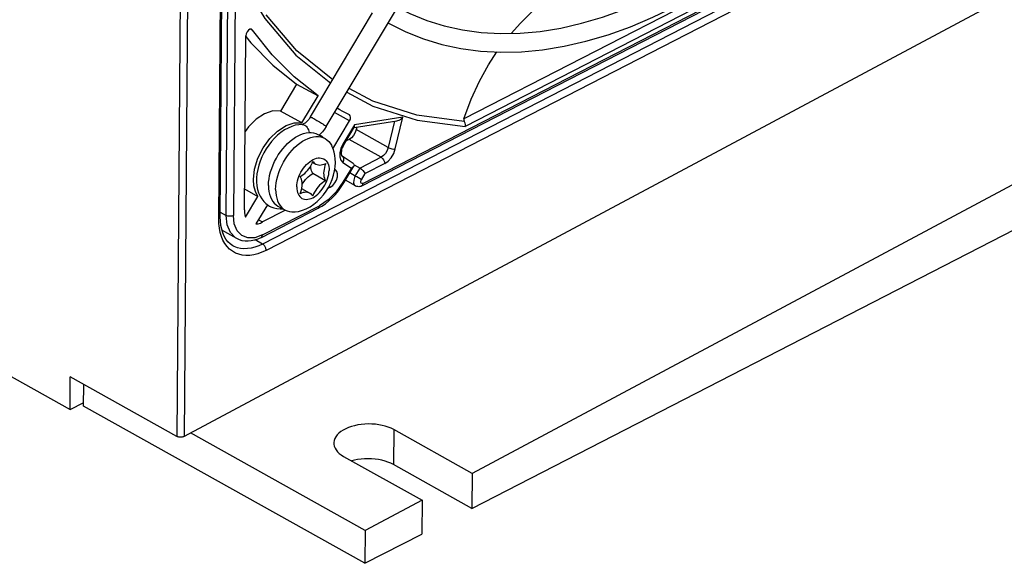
# Model space of a CAD drawing. Extents: x 0 to 420, y 0 to 297.
# Tile 33 of 41: x 371 to 390, y 67 to 78. Entities that reach past the tile are written whole.
import ezdxf

# ---------------------------------------------------------------- set-up
doc = ezdxf.new("R2010")
doc.units = 0
doc.header["$LTSCALE"] = 23.1
doc.layers.get('0').update_dxf_attribs({"linetype": 'CONTINUOUS'})

msp = doc.modelspace()

# ---------------------------------------------------------------- linework, layer by layer
at = {"color": 9, "linetype": 'CONTINUOUS'}
for p, q in [((374.048, 105.252), (373.781, 69.655)), ((374.189, 105.25), (373.923, 69.655)), ((374.744, 73.972), (374.884, 92.709)), ((375.025, 92.707), (374.885, 73.97)), ((374.598, 73.907), (374.737, 92.475)), ((377.415, 74.599), (391.397, 81.791)), ((391.254, 81.54), (375.455, 73.413)), ((391.323, 81.416), (375.524, 73.29)), ((387.332, 79.943), (379.386, 75.856)), ((387.442, 79.843), (379.411, 75.712)), ((375.233, 77.609), (375.259, 77.594)), ((377.152, 75.817), (376.86, 75.981)), ((377.249, 75.743), (377.024, 75.366)), ((378.191, 75.89), (377.249, 75.743)), ((378.029, 75.813), (377.907, 75.298)), ((378.045, 75.27), (378.191, 75.89)), ((377.907, 75.298), (377.281, 75.648)), ((377.769, 75.108), (377.142, 75.458)), ((377.021, 75.008), (377.189, 74.896)), ((377.769, 75.108), (377.357, 74.896)), ((377.838, 74.985), (377.456, 74.788)), ((377.189, 74.896), (377.024, 74.62)), ((377.265, 74.742), (377.157, 74.803)), ((377.265, 74.742), (377.357, 74.896)), ((377.385, 74.67), (377.456, 74.788)), ((376.749, 74.537), (376.775, 74.522)), ((374.629, 74.036), (374.744, 73.972)), ((375.454, 73.591), (376.566, 74.162)), ((375.375, 73.889), (375.456, 73.844)), ((374.951, 73.519), (374.928, 73.533)), ((375.455, 73.413), (375.312, 73.493)), ((378.014, 69.788), (378.009, 69.105))]:
    msp.add_line(p, q, dxfattribs=at)
at = {"color": 7, "linetype": 'CONTINUOUS'}
for p, q in [((374.629, 73.945), (374.768, 92.513)), ((376.699, 75.711), (383.166, 86.543)), ((377.391, 74.549), (391.374, 81.741)), ((391.807, 79.219), (373.923, 69.655)), ((379.539, 68.249), (398.671, 78.089)), ((376.39, 75.895), (377.603, 77.928)), ((377.906, 77.733), (377.911, 77.731)), ((375.1, 74.081), (375.126, 77.482)), ((375.259, 77.594), (375.246, 77.606)), ((395.217, 77.313), (379.545, 68.932)), ((376.119, 76.539), (375.804, 76.012)), ((376.119, 76.539), (376.537, 76.306)), ((376.222, 75.779), (376.537, 76.306)), ((376.222, 75.779), (375.804, 76.012)), ((376.964, 76.037), (376.912, 76.067)), ((377.151, 75.938), (377.149, 75.939)), ((376.829, 75.276), (377.152, 75.817)), ((377.241, 75.691), (378.078, 75.821)), ((376.535, 75.552), (376.674, 75.475)), ((377.04, 75.353), (377.247, 75.7)), ((377.293, 75.699), (377.281, 75.648)), ((377.142, 75.458), (377.084, 75.428)), ((376.432, 75.011), (376.494, 74.976)), ((377.225, 74.984), (377.007, 75.13)), ((376.684, 74.65), (376.434, 74.79)), ((376.879, 74.863), (376.864, 74.873)), ((377.041, 74.607), (377.236, 74.935)), ((377.242, 74.96), (377.357, 74.896)), ((377.267, 74.549), (377.071, 74.659)), ((375.103, 74.49), (375.365, 74.343)), ((376.217, 74.496), (376.38, 74.405)), ((376.775, 74.522), (376.726, 74.497)), ((375.124, 73.94), (375.365, 74.343)), ((375.55, 74.182), (375.325, 73.806)), ((375.431, 73.541), (376.542, 74.112)), ((375.903, 74.074), (375.456, 73.844)), ((375.754, 74.156), (375.894, 74.078)), ((374.951, 73.519), (374.662, 73.681)), ((367.944, 72.279), (371.696, 70.182)), ((371.696, 70.182), (371.701, 70.818)), ((373.781, 69.655), (371.701, 70.818)), ((371.962, 70.244), (371.966, 70.67)), ((371.696, 70.182), (371.963, 70.319)), ((377.453, 67.176), (371.962, 70.244)), ((379.545, 68.932), (378.014, 69.788)), ((377.458, 67.816), (374.048, 69.722)), ((377.037, 69.265), (378.568, 68.41)), ((379.539, 68.249), (378.009, 69.105)), ((379.545, 68.932), (379.539, 68.249)), ((378.568, 68.41), (377.458, 67.816)), ((378.568, 68.41), (378.563, 67.747)), ((377.458, 67.816), (377.453, 67.176)), ((377.453, 67.176), (378.563, 67.747))]:
    msp.add_line(p, q, dxfattribs=at)
at = {"color": 9, "linetype": 'CONTINUOUS'}
for points in [[(374.993, 78.657), (375.498, 77.816), (376.107, 77.105), (376.784, 76.556)], [(376.825, 76.624), (376.823, 76.624), (376.125, 77.19), (375.522, 77.893)], [(377.098, 76.379), (377.606, 76.106), (378.475, 75.831), (379.411, 75.712)], [(379.392, 75.809), (378.467, 75.929), (377.607, 76.202), (377.142, 76.453)], [(376.226, 75.749), (376.24, 75.748), (376.26, 75.744), (376.279, 75.735)], [(376.279, 75.735), (376.297, 75.723), (376.313, 75.707), (376.328, 75.688), (376.34, 75.667), (376.35, 75.643), (376.357, 75.618), (376.361, 75.592), (376.361, 75.59)], [(376.39, 75.895), (376.39, 75.896), (376.393, 75.895), (376.399, 75.892), (376.408, 75.888), (376.421, 75.882), (376.436, 75.873), (376.454, 75.864)], [(376.454, 75.864), (376.473, 75.852), (376.495, 75.84), (376.517, 75.827), (376.54, 75.814), (376.563, 75.8), (376.586, 75.786), (376.608, 75.773), (376.628, 75.76), (376.646, 75.748), (376.662, 75.738), (376.676, 75.729), (376.687, 75.721), (376.694, 75.716), (376.698, 75.712), (376.699, 75.711)], [(377.024, 75.366), (376.983, 75.281), (376.962, 75.195), (376.961, 75.116), (376.982, 75.052), (377.021, 75.008)], [(377.04, 75.353), (377.038, 75.356), (377.024, 75.366)], [(377.907, 75.298), (377.887, 75.24), (377.854, 75.185), (377.814, 75.14), (377.769, 75.108)], [(377.838, 74.985), (377.906, 75.032), (377.966, 75.1), (378.014, 75.182), (378.045, 75.27)], [(377.907, 75.298), (377.939, 75.284), (377.976, 75.274), (378.014, 75.269), (378.045, 75.27)], [(376.121, 74.528), (376.123, 74.567), (376.128, 74.608), (376.137, 74.65), (376.149, 74.692), (376.164, 74.735), (376.183, 74.777), (376.204, 74.818), (376.227, 74.857), (376.253, 74.895), (376.281, 74.931), (376.311, 74.964), (376.342, 74.993), (376.374, 75.02), (376.407, 75.043), (376.44, 75.062), (376.473, 75.077), (376.505, 75.088), (376.537, 75.094), (376.568, 75.096), (376.598, 75.093), (376.625, 75.087), (376.651, 75.075), (376.674, 75.06), (376.694, 75.04), (376.712, 75.017), (376.727, 74.99), (376.739, 74.959), (376.747, 74.926), (376.752, 74.891), (376.753, 74.853)], [(377.007, 75.13), (377.025, 75.111), (377.037, 75.08), (377.035, 75.044), (377.021, 75.008)], [(377.769, 75.108), (377.795, 75.087), (377.818, 75.056), (377.833, 75.02), (377.838, 74.985)], [(376.121, 74.528), (376.122, 74.491), (376.127, 74.455), (376.135, 74.422), (376.147, 74.392), (376.162, 74.365), (376.179, 74.341), (376.2, 74.322), (376.223, 74.306), (376.249, 74.295), (376.276, 74.288), (376.306, 74.285), (376.336, 74.287), (376.368, 74.294), (376.401, 74.304), (376.434, 74.319), (376.467, 74.338), (376.5, 74.361), (376.532, 74.388), (376.563, 74.418), (376.593, 74.451), (376.621, 74.486), (376.647, 74.524), (376.67, 74.563), (376.691, 74.604), (376.709, 74.646), (376.725, 74.689), (376.737, 74.731), (376.746, 74.773), (376.751, 74.814), (376.753, 74.853)], [(377.024, 74.62), (376.89, 74.43), (376.733, 74.274), (376.566, 74.162)], [(377.041, 74.607), (377.038, 74.61), (377.024, 74.62)], [(377.233, 74.658), (377.232, 74.61), (377.244, 74.571), (377.267, 74.549)], [(377.265, 74.742), (377.251, 74.715), (377.24, 74.686), (377.233, 74.658)], [(377.385, 74.67), (377.36, 74.686), (377.329, 74.705), (377.295, 74.725), (377.265, 74.742)], [(377.373, 74.638), (377.375, 74.649), (377.38, 74.659), (377.385, 74.67)], [(377.415, 74.599), (377.396, 74.594), (377.381, 74.6), (377.373, 74.616), (377.373, 74.638)], [(377.391, 74.549), (377.394, 74.551), (377.409, 74.57), (377.415, 74.599)], [(376.542, 74.112), (376.545, 74.114), (376.56, 74.133), (376.566, 74.162)], [(374.598, 73.907), (374.609, 73.913), (374.617, 73.92), (374.623, 73.928), (374.627, 73.936), (374.629, 73.945)], [(375.524, 73.29), (375.443, 73.253), (375.362, 73.224), (375.283, 73.203), (375.205, 73.192), (375.13, 73.19), (375.058, 73.197), (374.99, 73.213), (374.926, 73.238), (374.866, 73.272), (374.811, 73.314), (374.762, 73.365), (374.719, 73.423), (374.682, 73.489), (374.652, 73.561), (374.628, 73.64), (374.611, 73.725), (374.601, 73.814), (374.598, 73.907)], [(374.928, 73.533), (374.827, 73.638), (374.764, 73.788), (374.744, 73.972)], [(374.885, 73.97), (374.852, 73.959), (374.814, 73.956), (374.776, 73.96), (374.744, 73.972)], [(375.454, 73.591), (375.306, 73.537), (375.168, 73.534), (375.05, 73.58), (374.96, 73.672), (374.903, 73.805), (374.885, 73.97)], [(375.431, 73.541), (375.434, 73.542), (375.449, 73.561), (375.454, 73.591)], [(375.455, 73.413), (375.38, 73.379), (375.306, 73.352), (375.232, 73.333), (375.161, 73.323), (375.091, 73.321), (375.025, 73.327), (374.962, 73.342), (374.903, 73.365), (374.877, 73.379)], [(375.524, 73.29), (375.523, 73.304), (375.52, 73.318), (375.516, 73.333), (375.511, 73.347), (375.504, 73.361), (375.496, 73.374), (375.486, 73.387), (375.476, 73.397), (375.466, 73.406), (375.455, 73.413)]]:
    msp.add_lwpolyline(points, dxfattribs=at)
at = {"color": 7, "linetype": 'CONTINUOUS'}
for points in [[(378.091, 78.042), (378.331, 77.919), (378.659, 77.782), (379.001, 77.674), (379.355, 77.595), (379.721, 77.544), (380.096, 77.523), (380.481, 77.531), (380.874, 77.567), (381.275, 77.632), (381.681, 77.725), (382.093, 77.846), (382.508, 77.995), (382.927, 78.171), (383.348, 78.374)], [(377.911, 77.731), (378.25, 77.56), (378.595, 77.423), (378.953, 77.314), (379.325, 77.235), (379.708, 77.184), (380.103, 77.163), (380.507, 77.171), (380.92, 77.21), (381.341, 77.278), (381.768, 77.375), (382.2, 77.502), (382.636, 77.658), (383.074, 77.842), (383.512, 78.054)], [(380.306, 77.527), (380.487, 77.729), (380.731, 77.966), (380.995, 78.187), (381.023, 78.206)], [(375.246, 77.606), (375.238, 77.609), (375.209, 77.608), (375.179, 77.59), (375.152, 77.559), (375.133, 77.521), (375.126, 77.482)], [(375.126, 77.468), (375.226, 77.341), (375.653, 76.91), (376.119, 76.539)], [(376.537, 76.306), (376.07, 76.677), (375.644, 77.107), (375.259, 77.594)], [(379.386, 75.856), (379.527, 76.241), (379.688, 76.594), (379.865, 76.916), (380.029, 77.167)], [(375.804, 76.012), (375.655, 76.013), (375.494, 75.959), (375.332, 75.854), (375.18, 75.706), (375.112, 75.612)], [(377.149, 75.939), (377.01, 76.012), (376.964, 76.037)], [(377.152, 75.817), (377.169, 75.855), (377.174, 75.891), (377.167, 75.92), (377.151, 75.938)], [(375.277, 74.676), (375.3, 74.878), (375.364, 75.088), (375.466, 75.291), (375.597, 75.472), (375.749, 75.621), (375.912, 75.726), (376.073, 75.78), (376.222, 75.779)], [(376.226, 75.749), (376.161, 75.745), (376.092, 75.733), (376.023, 75.711), (375.951, 75.68), (375.881, 75.641), (375.813, 75.594), (375.748, 75.54), (375.686, 75.481), (375.628, 75.415), (375.574, 75.346), (375.525, 75.272), (375.481, 75.195), (375.442, 75.116), (375.408, 75.035), (375.381, 74.953), (375.36, 74.87), (375.345, 74.787), (375.337, 74.705), (375.337, 74.626), (375.344, 74.549), (375.358, 74.477), (375.378, 74.411), (375.405, 74.35), (375.438, 74.294), (375.476, 74.247), (375.519, 74.205), (375.567, 74.169), (375.59, 74.155)], [(376.39, 75.895), (376.373, 75.87), (376.356, 75.846), (376.338, 75.825), (376.319, 75.806), (376.302, 75.789), (376.285, 75.776), (376.269, 75.766), (376.255, 75.759), (376.244, 75.754), (376.235, 75.751), (376.229, 75.75), (376.226, 75.749)], [(377.247, 75.7), (377.251, 75.712), (377.249, 75.743)], [(378.078, 75.821), (378.098, 75.825), (378.12, 75.835), (378.144, 75.848), (378.168, 75.867), (378.191, 75.89)], [(379.386, 75.856), (379.384, 75.847), (379.383, 75.837), (379.384, 75.827), (379.387, 75.818), (379.392, 75.809)], [(379.392, 75.809), (379.406, 75.779), (379.412, 75.745), (379.411, 75.712)], [(375.57, 74.558), (375.573, 74.622), (375.581, 74.688), (375.593, 74.755), (375.611, 74.822), (375.633, 74.89), (375.659, 74.958), (375.689, 75.025), (375.724, 75.09), (375.761, 75.154), (375.802, 75.215), (375.847, 75.273), (375.893, 75.327), (375.942, 75.377), (375.992, 75.423), (376.044, 75.463), (376.097, 75.499), (376.15, 75.529), (376.203, 75.554), (376.255, 75.572), (376.307, 75.584), (376.357, 75.59), (376.405, 75.59), (376.451, 75.584), (376.495, 75.571), (376.535, 75.552)], [(376.699, 75.711), (376.663, 75.656), (376.624, 75.605), (376.581, 75.558), (376.56, 75.538)], [(376.566, 75.544), (376.575, 75.542), (376.595, 75.533)], [(377.281, 75.648), (377.26, 75.589), (377.228, 75.535), (377.188, 75.49), (377.142, 75.458)], [(375.709, 74.481), (375.712, 74.544), (375.72, 74.61), (375.733, 74.677), (375.75, 74.745), (375.772, 74.813), (375.798, 74.88), (375.828, 74.947), (375.863, 75.013), (375.901, 75.076), (375.942, 75.137), (375.986, 75.195), (376.032, 75.249), (376.081, 75.299), (376.131, 75.345), (376.183, 75.386)], [(376.183, 75.386), (376.236, 75.421), (376.289, 75.451), (376.342, 75.476), (376.394, 75.494), (376.446, 75.506), (376.496, 75.513), (376.544, 75.512), (376.591, 75.506), (376.634, 75.493), (376.674, 75.475)], [(376.595, 75.533), (376.612, 75.521), (376.627, 75.507), (376.633, 75.498)], [(376.674, 75.475), (376.712, 75.449), (376.745, 75.419), (376.775, 75.383), (376.8, 75.342), (376.807, 75.328)], [(377.04, 75.353), (377.026, 75.328), (377.014, 75.303), (377.005, 75.277), (376.998, 75.252), (376.993, 75.228), (376.99, 75.206), (376.99, 75.187), (376.991, 75.17), (376.993, 75.156), (376.997, 75.145), (377.001, 75.137), (377.004, 75.132), (377.007, 75.13)], [(376.876, 75.007), (376.873, 75.078), (376.865, 75.146), (376.851, 75.211), (376.831, 75.272), (376.807, 75.328)], [(376.088, 74.041), (376.159, 74.052), (376.232, 74.072), (376.308, 74.103), (376.383, 74.142), (376.455, 74.19), (376.523, 74.246), (376.585, 74.307), (376.642, 74.374), (376.694, 74.445), (376.739, 74.519), (376.779, 74.596), (376.812, 74.676), (376.839, 74.758), (376.859, 74.841), (376.871, 74.924), (376.876, 75.007)], [(376.189, 74.731), (376.219, 74.749), (376.249, 74.77), (376.278, 74.794), (376.306, 74.821), (376.333, 74.851), (376.359, 74.883), (376.382, 74.917), (376.404, 74.953), (376.423, 74.99), (376.439, 75.028)], [(376.439, 75.028), (376.456, 75.007), (376.474, 74.989), (376.494, 74.976)], [(376.494, 74.976), (376.519, 74.965), (376.544, 74.959), (376.57, 74.956), (376.598, 74.958), (376.627, 74.964), (376.657, 74.974), (376.687, 74.987)], [(376.687, 74.987), (376.673, 74.949), (376.662, 74.91), (376.654, 74.872), (376.649, 74.835), (376.647, 74.799), (376.649, 74.764), (376.653, 74.732), (376.661, 74.702), (376.671, 74.674), (376.684, 74.65)], [(377.225, 74.984), (377.231, 74.98), (377.238, 74.971), (377.242, 74.961), (377.242, 74.95), (377.237, 74.937), (377.236, 74.935)], [(376.227, 74.58), (376.241, 74.604), (376.265, 74.638), (376.29, 74.671), (376.317, 74.701), (376.345, 74.728), (376.374, 74.752), (376.404, 74.773), (376.434, 74.79)], [(376.434, 74.79), (376.421, 74.814), (376.41, 74.842), (376.402, 74.872), (376.398, 74.904), (376.397, 74.939), (376.397, 74.941)], [(376.775, 74.522), (376.823, 74.557), (376.865, 74.606), (376.897, 74.664), (376.916, 74.725), (376.919, 74.783), (376.906, 74.83), (376.879, 74.863)], [(377.236, 74.935), (377.227, 74.923), (377.211, 74.909), (377.189, 74.896)], [(377.357, 74.896), (377.385, 74.876), (377.414, 74.85), (377.438, 74.819), (377.456, 74.788)], [(375.365, 74.343), (375.316, 74.437), (375.286, 74.549), (375.277, 74.676)], [(376.187, 74.394), (376.201, 74.432), (376.212, 74.471), (376.22, 74.509), (376.225, 74.546), (376.227, 74.582), (376.225, 74.617), (376.221, 74.649), (376.213, 74.68), (376.203, 74.707), (376.189, 74.731)], [(376.684, 74.65), (376.654, 74.633), (376.625, 74.612), (376.596, 74.588), (376.567, 74.561), (376.54, 74.531), (376.515, 74.498), (376.492, 74.464), (376.47, 74.428), (376.451, 74.391), (376.434, 74.353)], [(376.542, 74.112), (376.612, 74.153), (376.682, 74.2), (376.75, 74.255), (376.815, 74.316), (376.877, 74.382), (376.935, 74.453), (376.99, 74.528), (377.041, 74.607)], [(375.57, 74.558), (375.572, 74.497), (375.579, 74.439), (375.591, 74.385), (375.607, 74.335), (375.628, 74.289), (375.654, 74.247), (375.683, 74.211), (375.717, 74.181), (375.754, 74.156)], [(375.709, 74.481), (375.711, 74.42), (375.718, 74.362), (375.73, 74.307), (375.746, 74.257), (375.767, 74.211), (375.793, 74.17), (375.822, 74.134), (375.856, 74.103), (375.894, 74.078)], [(376.38, 74.405), (376.355, 74.416), (376.33, 74.423), (376.304, 74.425), (376.276, 74.423), (376.247, 74.417), (376.217, 74.407), (376.187, 74.394)], [(376.434, 74.353), (376.418, 74.374), (376.4, 74.392), (376.38, 74.405)], [(377.391, 74.549), (377.371, 74.54), (377.351, 74.535), (377.332, 74.533), (377.313, 74.534), (377.295, 74.538), (377.277, 74.544), (377.267, 74.549)], [(375.1, 74.081), (375.103, 74.03), (375.111, 73.983), (375.124, 73.94)], [(375.59, 74.155), (375.619, 74.141), (375.674, 74.119), (375.734, 74.105), (375.797, 74.099), (375.853, 74.101)], [(375.894, 74.078), (375.934, 74.059), (375.977, 74.047), (376.023, 74.04), (376.072, 74.04), (376.088, 74.041)], [(374.877, 73.379), (374.824, 73.414), (374.778, 73.458), (374.738, 73.509), (374.705, 73.567), (374.677, 73.631), (374.656, 73.701), (374.64, 73.777), (374.631, 73.859), (374.629, 73.945)], [(375.325, 73.806), (375.368, 73.811), (375.412, 73.824), (375.456, 73.844)], [(375.431, 73.541), (375.365, 73.511), (375.3, 73.489), (375.235, 73.474), (375.173, 73.468), (375.113, 73.47), (375.057, 73.479), (375.003, 73.495), (374.951, 73.519)], [(378.014, 69.788), (377.963, 69.813), (377.908, 69.836), (377.85, 69.855), (377.788, 69.871), (377.723, 69.883), (377.656, 69.892), (377.588, 69.897), (377.519, 69.898), (377.45, 69.896), (377.382, 69.889), (377.316, 69.879), (377.251, 69.865), (377.19, 69.848), (377.132, 69.827), (377.077, 69.804), (377.028, 69.777), (376.984, 69.748), (376.945, 69.717), (376.912, 69.684), (376.885, 69.649), (376.865, 69.613), (376.852, 69.576), (376.846, 69.538), (376.845, 69.524)], [(373.923, 69.655), (373.911, 69.649), (373.897, 69.645), (373.882, 69.641), (373.867, 69.639), (373.851, 69.639), (373.836, 69.64), (373.821, 69.642), (373.806, 69.645), (373.793, 69.65), (373.781, 69.655)], [(376.845, 69.524), (376.846, 69.501), (376.854, 69.463), (376.869, 69.426), (376.89, 69.391), (376.918, 69.356), (376.952, 69.324), (376.991, 69.293), (377.037, 69.265)], [(378.009, 69.105), (377.958, 69.13), (377.903, 69.153), (377.845, 69.172), (377.782, 69.189), (377.718, 69.202), (377.651, 69.211), (377.583, 69.216), (377.514, 69.218), (377.445, 69.216), (377.377, 69.211), (377.31, 69.202), (377.246, 69.189), (377.197, 69.176)]]:
    msp.add_lwpolyline(points, dxfattribs=at)

doc.saveas('drawing.dxf')
